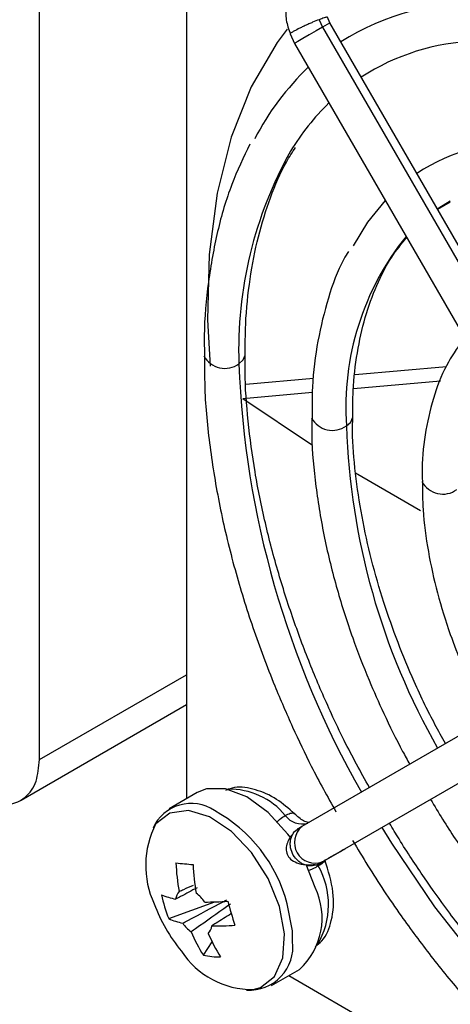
# Model space of a CAD drawing. Header units: millimetres. Extents: x -0.66 to 0.91, y -0.4 to 0.64.
# Tile 77 of 171: x 0.5534 to 0.5703, y -0.336 to -0.2975. Entities that reach past the tile are written whole.
import ezdxf

# ---------------------------------------------------------------- set-up
doc = ezdxf.new("R2010")
doc.units = ezdxf.units.MM
doc.layers.add('FORMAT', color=7, linetype='Continuous')

msp = doc.modelspace()

# ---------------------------------------------------------------- linework, layer by layer
at = {"layer": 'FORMAT', "color": 7, "linetype": 'Continuous', "lineweight": 25}
for p, q in [((0.554201, -0.32643), (0.554201, -0.286384)), ((0.559958, -0.29333), (0.559958, -0.327961)), ((0.565143, -0.297457), (0.565275, -0.297753)), ((0.565569, -0.297586), (0.56547, -0.297364)), ((0.576318, -0.316204), (0.565568, -0.297584)), ((0.564017, -0.298013), (0.564182, -0.298383)), ((0.565275, -0.297753), (0.576025, -0.316373)), ((0.564182, -0.298384), (0.574932, -0.317004)), ((0.56977, -0.304861), (0.570268, -0.304554)), ((0.569778, -0.304877), (0.570278, -0.304589)), ((0.56655, -0.311351), (0.570133, -0.311031)), ((0.56228, -0.311733), (0.564926, -0.311497)), ((0.566489, -0.311898), (0.569893, -0.311593)), ((0.562163, -0.312285), (0.564882, -0.312041)), ((0.562163, -0.312285), (0.564889, -0.314114)), ((0.56657, -0.315198), (0.569118, -0.316673)), ((0.575225, -0.32284), (0.564475, -0.329048)), ((0.554201, -0.32643), (0.559958, -0.323106)), ((0.576025, -0.324225), (0.565275, -0.330433)), ((0.553484, -0.328015), (0.559958, -0.324277)), ((0.560374, -0.327721), (0.559282, -0.328351)), ((0.564426, -0.32908), (0.56429, -0.329158)), ((0.564343, -0.329124), (0.564475, -0.329048)), ((0.564467, -0.329053), (0.564432, -0.329073)), ((0.564626, -0.328961), (0.564629, -0.328946)), ((0.566013, -0.330008), (0.565517, -0.330294)), ((0.565232, -0.330458), (0.565982, -0.330026)), ((0.564987, -0.331442), (0.564637, -0.330533)), ((0.565275, -0.330433), (0.565143, -0.33051)), ((0.55926, -0.332656), (0.561059, -0.332001)), ((0.560618, -0.334089), (0.560961, -0.333571)), ((0.563282, -0.33528), (0.564374, -0.334649)), ((0.563958, -0.334889), (0.593948, -0.352202))]:
    msp.add_line(p, q, dxfattribs=at)
at = {"layer": 'FORMAT', "color": 7, "linetype": 'Continuous', "lineweight": 25, "flags": 128}
for points in [[(0.565568, -0.297584), (0.565558, -0.29759), (0.565461, -0.297646), (0.565275, -0.297753)], [(0.5639, -0.297826), (0.563507, -0.298351), (0.562492, -0.300081), (0.561704, -0.302057), (0.561152, -0.304254), (0.560844, -0.306647), (0.560782, -0.309206), (0.560882, -0.31103)], [(0.565275, -0.297753), (0.565028, -0.297896), (0.564758, -0.298052), (0.564506, -0.298198), (0.56431, -0.298311), (0.5642, -0.298375), (0.564182, -0.298384)], [(0.567732, -0.304533), (0.567044, -0.305383), (0.566473, -0.306315)], [(0.562005, -0.310931), (0.562179, -0.310781), (0.56224, -0.310613)], [(0.566213, -0.31336), (0.566386, -0.31321), (0.566447, -0.313041)], [(0.56402, -0.329479), (0.563923, -0.329346), (0.563156, -0.328498), (0.56232, -0.327888), (0.561489, -0.327572), (0.560737, -0.327577), (0.560374, -0.327721)], [(0.563594, -0.332182), (0.563148, -0.331085), (0.5625, -0.330072), (0.561712, -0.329241), (0.560862, -0.328673), (0.560033, -0.328425), (0.559307, -0.32852), (0.558753, -0.328949), (0.55875, -0.328954)], [(0.567603, -0.329089), (0.567976, -0.329698), (0.569661, -0.332194), (0.571493, -0.33453), (0.573444, -0.336671), (0.575488, -0.338586), (0.577593, -0.340247), (0.579729, -0.34163), (0.581865, -0.342714), (0.583971, -0.343483), (0.586014, -0.343928), (0.587966, -0.34404), (0.58817, -0.344032)], [(0.565982, -0.330026), (0.56606, -0.32998), (0.566119, -0.329947), (0.566156, -0.329925), (0.566172, -0.329916), (0.566164, -0.32992), (0.566135, -0.329937), (0.566084, -0.329967), (0.566013, -0.330008)], [(0.565143, -0.33051), (0.565092, -0.330539), (0.565059, -0.330558), (0.565043, -0.330567), (0.565046, -0.330566), (0.565067, -0.330554), (0.565105, -0.330532), (0.565161, -0.330499), (0.565232, -0.330458)], [(0.562563, -0.335429), (0.562847, -0.335348), (0.563401, -0.334918), (0.563727, -0.334197), (0.563793, -0.333254), (0.563594, -0.332182)], [(0.564109, -0.333552), (0.564098, -0.333135), (0.563895, -0.332073)]]:
    msp.add_lwpolyline(points, dxfattribs=at)
at = {"layer": 'FORMAT', "color": 7, "linetype": 'Continuous', "lineweight": 25}
for centre, radius, start, end in [((0.571183, -0.306514), 0.0097010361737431, 86.787829, 122.347548), ((0.571601, -0.307155), 0.0088667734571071, 92.01934, 122.837925), ((0.57206, -0.306985), 0.0106127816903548, 133.746663, 152.748802), ((0.572327, -0.307668), 0.0097214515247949, 134.361379, 148.614862), ((0.573088, -0.30976), 0.0075146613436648, 86.303687, 123.239278), ((0.577913, -0.310386), 0.0159166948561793, 150.73548, 181.963876), ((0.576897, -0.312644), 0.0107083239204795, 141.252981, 183.837102), ((0.561458, -0.310186), 0.0009251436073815, 207.93496, 306.318869), ((0.598661, -0.309519), 0.0366826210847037, 182.206812, 209.717949), ((0.565665, -0.312615), 0.0009251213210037, 207.931802, 306.319686), ((0.593582, -0.312443), 0.0273844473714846, 181.919798, 209.636814), ((0.569985, -0.315111), 0.0009235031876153, 207.702389, 306.379096), ((0.56166, -0.330377), 0.0027871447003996, 39.150741, 91.721507), ((0.560135, -0.329778), 0.0016319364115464, 56.03811, 155.766149), ((0.558258, -0.333538), 0.0058236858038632, 14.568667, 61.396359), ((0.564474, -0.328143), 0.0008066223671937, 216.027131, 286.493581), ((0.561929, -0.330575), 0.0035685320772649, 152.978324, 204.857526), ((0.564989, -0.329675), 0.0008107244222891, 129.329705, 290.670295), ((0.567717, -0.33014), 0.0081811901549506, 182.344977, 190.244107), ((0.568061, -0.247391), 0.0835191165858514, 264.146391, 264.610156), ((0.56839, -0.330206), 0.0081811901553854, 182.344977, 190.244107), ((0.562429, -0.332112), 0.0030833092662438, 329.586715, 29.506371), ((0.562542, -0.332637), 0.0027210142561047, 312.313518, 26.048955), ((0.560058, -0.329285), 0.0026613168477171, 246.126612, 258.588272), ((0.564764, -0.330509), 0.0059081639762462, 191.814304, 201.314934), ((0.56003, -0.331939), 0.0005001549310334, 136.569759, 174.80939), ((0.559442, -0.332838), 0.001480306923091, 34.253954, 52.676003), ((0.564778, -0.329797), 0.0065, 200.517643, 219.47698), ((0.560761, -0.321649), 0.0103566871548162, 269.470198, 274.500007), ((0.574333, -0.328689), 0.0131756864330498, 194.436461, 198.692777), ((0.560337, -0.330223), 0.0026613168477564, 246.126612, 258.588272), ((0.561034, -0.331998), 0.0014803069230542, 214.253954, 232.676003), ((0.560446, -0.332898), 0.0005001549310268, 316.569759, 354.80939), ((0.56104, -0.322587), 0.0103566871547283, 269.470198, 274.500007), ((0.56593, -0.330707), 0.0062976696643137, 203.081084, 212.487193), ((0.566603, -0.330773), 0.0062976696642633, 203.081084, 212.487193), ((0.562417, -0.333752), 0.0017033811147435, 266.330647, 6.747761), ((0.562511, -0.332159), 0.0032706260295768, 212.780128, 270.919297), ((0.561284, -0.33077), 0.0033854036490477, 258.648116, 270.108432)]:
    msp.add_arc(centre, radius, start, end, dxfattribs=at)
for points, knots in [([(0.5642318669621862, -0.2961541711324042), (0.5641537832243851, -0.2962601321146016), (0.5639838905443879, -0.2964906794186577), (0.5638489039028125, -0.2969417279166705), (0.5638294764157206, -0.2974789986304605), (0.5639538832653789, -0.2978331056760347), (0.5640173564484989, -0.2980137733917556)], [0, 0, 0, 0, 0.2061836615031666, 0.4486093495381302, 0.7186769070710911, 1, 1, 1, 1]), ([(0.5651431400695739, -0.2974571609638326), (0.5650614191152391, -0.2974897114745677), (0.5649356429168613, -0.297539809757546), (0.5647444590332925, -0.2976231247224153), (0.5645957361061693, -0.2976903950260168), (0.5644528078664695, -0.2977578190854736), (0.5642864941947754, -0.297839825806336), (0.5641206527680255, -0.2979283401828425), (0.5640338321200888, -0.2979860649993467), (0.5640112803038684, -0.2980096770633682), (0.5640187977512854, -0.2980118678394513), (0.5640204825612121, -0.2980123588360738)], [0, 0, 0, 0, 0.169560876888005, 0.260970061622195, 0.3544604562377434, 0.4481063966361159, 0.5399443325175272, 0.7107890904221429, 0.8816338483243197, 0.973471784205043, 1, 1, 1, 1]), ([(0.5654679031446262, -0.297364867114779), (0.5654653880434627, -0.2973622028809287), (0.5654599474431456, -0.2973564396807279), (0.5654143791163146, -0.297364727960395), (0.5653237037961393, -0.2973900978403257), (0.5652142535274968, -0.2974307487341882), (0.5651431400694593, -0.2974571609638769)], [0, 0, 0, 0, 0.184840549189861, 0.399842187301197, 0.6100576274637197, 0.9999999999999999, 0.9999999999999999, 0.9999999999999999, 0.9999999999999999]), ([(0.5624356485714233, -0.3023268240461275), (0.5621871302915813, -0.3028444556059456), (0.5616776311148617, -0.3039056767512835), (0.5611426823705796, -0.3057245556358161), (0.5607911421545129, -0.3077118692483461), (0.5606331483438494, -0.3093525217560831), (0.5606556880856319, -0.3103560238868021), (0.5606615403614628, -0.3106165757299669)], [0, 0, 0, 0, 0.2217724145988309, 0.4546662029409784, 0.6870687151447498, 0.9187497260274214, 0.9999999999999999, 0.9999999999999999, 0.9999999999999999, 0.9999999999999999]), ([(0.5622565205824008, -0.3106152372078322), (0.5622561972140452, -0.310201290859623), (0.5622553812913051, -0.3091568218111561), (0.5624261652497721, -0.3075944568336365), (0.5627448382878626, -0.3059281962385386), (0.5632267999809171, -0.304400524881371), (0.5637196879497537, -0.3032321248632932), (0.564101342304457, -0.3026446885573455), (0.5642237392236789, -0.3024562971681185)], [0, 0, 0, 0, 0.1263760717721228, 0.3188719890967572, 0.5126610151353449, 0.7081858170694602, 0.9064149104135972, 1, 1, 1, 1]), ([(0.5664628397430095, -0.3130436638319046), (0.5664626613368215, -0.3126893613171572), (0.5664622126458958, -0.3117982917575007), (0.5666248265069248, -0.3104806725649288), (0.5669281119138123, -0.3090935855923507), (0.5673822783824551, -0.3078397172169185), (0.5679227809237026, -0.3067810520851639), (0.5683695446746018, -0.3062316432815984), (0.5685704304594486, -0.3059846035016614)], [0, 0, 0, 0, 0.1182358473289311, 0.2973627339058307, 0.4779931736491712, 0.660848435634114, 0.8475016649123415, 0.9999999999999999, 0.9999999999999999, 0.9999999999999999, 0.9999999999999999]), ([(0.5662954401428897, -0.3065287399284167), (0.5662331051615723, -0.3066312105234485), (0.5659013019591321, -0.307176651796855), (0.5654854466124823, -0.3083448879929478), (0.5650703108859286, -0.3100163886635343), (0.5648640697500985, -0.311594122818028), (0.5648677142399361, -0.3126427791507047), (0.5648691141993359, -0.313045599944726)], [0, 0, 0, 0, 0.0602139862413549, 0.3205133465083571, 0.5801893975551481, 0.8387379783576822, 1, 1, 1, 1]), ([(0.5708403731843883, -0.3099162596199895), (0.5706175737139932, -0.3102210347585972), (0.5701397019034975, -0.3108747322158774), (0.5696365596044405, -0.3120987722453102), (0.5693021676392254, -0.3135092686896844), (0.5691575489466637, -0.3146683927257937), (0.5691811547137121, -0.3153745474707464), (0.5691866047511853, -0.3155375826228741)], [0, 0, 0, 0, 0.2104494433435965, 0.4513828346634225, 0.6911397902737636, 0.9286911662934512, 1, 1, 1, 1]), ([(0.5606615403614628, -0.3106165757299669), (0.5606606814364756, -0.3110897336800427), (0.5606585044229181, -0.3122889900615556), (0.560869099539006, -0.3143124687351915), (0.5612592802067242, -0.3166339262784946), (0.5618216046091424, -0.3189572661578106), (0.5625331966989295, -0.3212614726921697), (0.5633056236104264, -0.3233263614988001), (0.5640881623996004, -0.3251353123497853), (0.5648712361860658, -0.3267912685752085), (0.5654747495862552, -0.3278806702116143), (0.565802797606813, -0.3284728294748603)], [0, 0, 0, 0, 0.0857782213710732, 0.217411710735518, 0.3478506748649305, 0.4762323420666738, 0.6004588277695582, 0.7246985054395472, 0.8138494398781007, 0.8988152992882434, 1, 1, 1, 1]), ([(0.5671121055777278, -0.3275249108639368), (0.5667741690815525, -0.3269124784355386), (0.5662484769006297, -0.3259597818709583), (0.5655158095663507, -0.3244045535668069), (0.5648496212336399, -0.3228703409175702), (0.5641556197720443, -0.3210357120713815), (0.5635373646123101, -0.319120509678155), (0.5630167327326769, -0.3171417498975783), (0.5626132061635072, -0.3151433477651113), (0.5623538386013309, -0.3131672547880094), (0.5622338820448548, -0.3116468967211), (0.5622519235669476, -0.3108247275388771), (0.5622565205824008, -0.3106152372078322)], [0, 0, 0, 0, 0.1096870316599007, 0.1706285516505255, 0.271463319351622, 0.3754602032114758, 0.4862706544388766, 0.6010282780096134, 0.7185719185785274, 0.8380006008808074, 0.9587222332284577, 0.9999999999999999, 0.9999999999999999, 0.9999999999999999, 0.9999999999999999]), ([(0.5648691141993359, -0.313045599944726), (0.564863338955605, -0.3132810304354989), (0.5648421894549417, -0.3141431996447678), (0.5649980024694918, -0.3157206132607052), (0.5653250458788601, -0.317729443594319), (0.565816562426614, -0.3197171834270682), (0.5664124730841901, -0.3215811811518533), (0.5670388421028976, -0.3232060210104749), (0.5676980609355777, -0.3246905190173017), (0.5682340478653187, -0.3257909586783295), (0.5685984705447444, -0.3264443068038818), (0.5686922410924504, -0.326612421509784)], [0, 0, 0, 0, 0.0567638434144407, 0.2078746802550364, 0.3569394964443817, 0.5022092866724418, 0.6387055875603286, 0.7581844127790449, 0.8525751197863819, 0.9620657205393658, 1, 1, 1, 1]), ([(0.5700902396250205, -0.3258051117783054), (0.5698145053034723, -0.3253018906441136), (0.5693759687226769, -0.324501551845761), (0.5687699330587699, -0.3231742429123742), (0.5682136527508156, -0.3218356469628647), (0.5676519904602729, -0.3202408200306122), (0.5671743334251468, -0.3185872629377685), (0.5667979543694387, -0.3168923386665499), (0.5665541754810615, -0.3152085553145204), (0.566441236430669, -0.313913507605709), (0.5664584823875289, -0.3132191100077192), (0.5664628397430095, -0.3130436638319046)], [0, 0, 0, 0, 0.1190724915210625, 0.1893766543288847, 0.3055348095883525, 0.4251079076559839, 0.552256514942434, 0.6836243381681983, 0.8178684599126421, 0.9539827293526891, 1, 1, 1, 1]), ([(0.5691866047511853, -0.3155375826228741), (0.5691874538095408, -0.3159049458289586), (0.5691894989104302, -0.3167898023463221), (0.5693924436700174, -0.3182601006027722), (0.5697504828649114, -0.3198978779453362), (0.5702095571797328, -0.3213846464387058), (0.5707190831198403, -0.3227048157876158), (0.571203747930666, -0.3238168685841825), (0.571583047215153, -0.3245140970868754), (0.571760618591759, -0.3248405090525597)], [0, 0, 0, 0, 0.1267580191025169, 0.3053181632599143, 0.4770275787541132, 0.6478023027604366, 0.7716790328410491, 0.8931100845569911, 1, 1, 1, 1]), ([(0.5517527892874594, -0.3278436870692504), (0.552099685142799, -0.3279941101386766), (0.5528215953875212, -0.3283071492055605), (0.5536427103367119, -0.3280165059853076), (0.5541206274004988, -0.3273414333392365), (0.5541747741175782, -0.3267258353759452), (0.5542007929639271, -0.3264300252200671)], [0, 0, 0, 0, 0.2702613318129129, 0.5624293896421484, 0.7897364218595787, 1, 1, 1, 1]), ([(0.564183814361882, -0.328549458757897), (0.563953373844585, -0.3283470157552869), (0.563471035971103, -0.327923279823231), (0.5626470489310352, -0.3275727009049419), (0.5619475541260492, -0.3274588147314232), (0.5616007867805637, -0.3275913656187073), (0.5614864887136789, -0.3276350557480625)], [0, 0, 0, 0, 0.2639494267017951, 0.5524757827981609, 0.8524914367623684, 0.9999999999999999, 0.9999999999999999, 0.9999999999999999, 0.9999999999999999]), ([(0.5695045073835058, -0.3279909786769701), (0.569819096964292, -0.328509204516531), (0.5703165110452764, -0.3293285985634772), (0.5712020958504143, -0.3305745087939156), (0.5721195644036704, -0.33177571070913), (0.5732679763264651, -0.333119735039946), (0.5745181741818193, -0.3344252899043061), (0.575866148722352, -0.3356654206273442), (0.577284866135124, -0.3367999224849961), (0.5787537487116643, -0.3378011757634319), (0.580253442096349, -0.3386466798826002), (0.5817677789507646, -0.3393227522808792), (0.5832787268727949, -0.339803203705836), (0.5845690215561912, -0.3400765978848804), (0.5853295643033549, -0.3400993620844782), (0.5856093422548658, -0.3401077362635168)], [0, 0, 0, 0, 0.0752712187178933, 0.1190152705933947, 0.1913376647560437, 0.2658622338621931, 0.3452244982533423, 0.4273771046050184, 0.5115231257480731, 0.5970626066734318, 0.6836285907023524, 0.7710263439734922, 0.8591905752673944, 0.9482009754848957, 1, 1, 1, 1]), ([(0.5635020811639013, -0.3288649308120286), (0.5635350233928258, -0.3288325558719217), (0.5636396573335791, -0.3287297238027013), (0.5637476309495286, -0.3286629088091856), (0.5638216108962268, -0.3286171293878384)], [0, 0, 0, 0, 0.3148331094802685, 0.9999999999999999, 0.9999999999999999, 0.9999999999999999, 0.9999999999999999]), ([(0.5638216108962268, -0.3286171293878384), (0.5638880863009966, -0.3285845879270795), (0.56402667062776, -0.3285167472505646), (0.5641500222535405, -0.3285059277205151), (0.5641708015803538, -0.3285492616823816), (0.5641748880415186, -0.3285577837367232)], [0, 0, 0, 0, 0.4254785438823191, 0.8870146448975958, 1, 1, 1, 1]), ([(0.564730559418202, -0.3288947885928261), (0.5647291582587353, -0.328896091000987), (0.564726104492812, -0.328898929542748), (0.5645571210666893, -0.3288451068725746), (0.5643643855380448, -0.3287191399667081), (0.5642417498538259, -0.3286036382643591), (0.564187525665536, -0.328552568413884)], [0, 0, 0, 0, 0.2566840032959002, 0.5594315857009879, 0.8051997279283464, 1, 1, 1, 1]), ([(0.5641478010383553, -0.3293015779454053), (0.5641478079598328, -0.3293015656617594), (0.564192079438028, -0.329222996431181), (0.5642676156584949, -0.3291734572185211), (0.5643431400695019, -0.3291239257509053)], [0, 0, 0, 0, 0.0001563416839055, 1, 1, 1, 1]), ([(0.5883941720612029, -0.343954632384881), (0.5883553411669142, -0.3439593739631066), (0.5878144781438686, -0.3440254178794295), (0.586677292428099, -0.3439290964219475), (0.5850008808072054, -0.3436480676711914), (0.5832606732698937, -0.3431086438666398), (0.5814882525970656, -0.3423493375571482), (0.5796988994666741, -0.3413702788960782), (0.577915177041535, -0.340186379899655), (0.5761609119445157, -0.3388152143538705), (0.5744652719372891, -0.3372847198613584), (0.5728709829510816, -0.3356455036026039), (0.5714449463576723, -0.3339933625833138), (0.5702577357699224, -0.3324663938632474), (0.5692194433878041, -0.3310027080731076), (0.5684591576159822, -0.3298554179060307), (0.5680240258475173, -0.3291233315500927), (0.567901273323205, -0.3289168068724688)], [0, 0, 0, 0, 0.0064217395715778, 0.0894463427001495, 0.1715279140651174, 0.2530353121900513, 0.3341962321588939, 0.4150830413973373, 0.4956666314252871, 0.5757815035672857, 0.655024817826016, 0.7324659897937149, 0.8055184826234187, 0.8691676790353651, 0.9192229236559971, 0.9772124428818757, 1, 1, 1, 1]), ([(0.5641477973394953, -0.3293015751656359), (0.5640990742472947, -0.3293581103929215), (0.5639934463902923, -0.3294806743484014), (0.5638879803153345, -0.3296940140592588), (0.563840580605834, -0.3299259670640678), (0.5638815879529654, -0.3301503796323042), (0.564016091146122, -0.3303329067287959), (0.5642209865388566, -0.3304568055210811), (0.5644372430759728, -0.3305234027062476), (0.5646213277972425, -0.3305512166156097), (0.5648152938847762, -0.3305550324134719), (0.5649434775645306, -0.3305339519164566), (0.5650067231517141, -0.3305235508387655)], [0, 0, 0, 0, 0.0882853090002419, 0.1913956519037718, 0.3079881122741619, 0.4345767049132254, 0.5666538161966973, 0.7077134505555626, 0.7812364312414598, 0.8552554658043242, 0.9285833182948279, 1, 1, 1, 1]), ([(0.5651431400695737, -0.330509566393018), (0.5650614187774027, -0.330544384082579), (0.5649356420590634, -0.3305979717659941), (0.5647444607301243, -0.330593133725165), (0.5645957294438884, -0.3305597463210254), (0.5644528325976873, -0.3304942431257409), (0.564286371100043, -0.3303752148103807), (0.5641215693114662, -0.3301755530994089), (0.5640311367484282, -0.3299330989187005), (0.564011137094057, -0.3297292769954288), (0.5640263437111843, -0.3295732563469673), (0.564069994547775, -0.3294259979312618), (0.5641220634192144, -0.3293427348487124), (0.5641478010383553, -0.3293015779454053)], [0, 0, 0, 0, 0.1354330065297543, 0.2084440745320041, 0.2831174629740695, 0.3579150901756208, 0.4312686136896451, 0.5677270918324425, 0.7041855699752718, 0.7775390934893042, 0.8523367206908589, 0.927010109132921, 1, 1, 1, 1]), ([(0.566451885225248, -0.3295908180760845), (0.5668518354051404, -0.3302543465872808), (0.5674585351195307, -0.3312608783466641), (0.5684987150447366, -0.3327621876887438), (0.5695254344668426, -0.3341500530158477), (0.5708075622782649, -0.3357212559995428), (0.5722040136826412, -0.3372703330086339), (0.5737126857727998, -0.3387712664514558), (0.5753063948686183, -0.3401806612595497), (0.5769646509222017, -0.3414684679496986), (0.5786680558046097, -0.3426107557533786), (0.5803992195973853, -0.3435894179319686), (0.5821416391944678, -0.3443875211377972), (0.5838832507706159, -0.3450005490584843), (0.5856029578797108, -0.3453886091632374), (0.5868001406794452, -0.3455719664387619), (0.5873996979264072, -0.3455576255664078), (0.5874551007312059, -0.3455563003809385)], [0, 0, 0, 0, 0.0733891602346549, 0.1113268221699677, 0.1741237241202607, 0.2389292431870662, 0.3080412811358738, 0.3796978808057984, 0.4531987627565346, 0.5280017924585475, 0.6037494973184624, 0.6802125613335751, 0.7572653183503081, 0.8348634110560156, 0.9130479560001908, 0.9919650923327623, 1, 1, 1, 1]), ([(0.5649870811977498, -0.3337560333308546), (0.5650800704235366, -0.3336825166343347), (0.565399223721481, -0.3334301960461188), (0.5656777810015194, -0.3327098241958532), (0.5657662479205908, -0.3316114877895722), (0.5655026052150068, -0.3307830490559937), (0.5653679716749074, -0.3303599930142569)], [0, 0, 0, 0, 0.1096720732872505, 0.3764113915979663, 0.681554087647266, 1, 1, 1, 1]), ([(0.5653660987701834, -0.3303607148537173), (0.5653674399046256, -0.330367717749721), (0.5653704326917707, -0.3303833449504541), (0.5653496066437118, -0.3304174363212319), (0.5653093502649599, -0.3304595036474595), (0.5652484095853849, -0.3305077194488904), (0.5651810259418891, -0.3305529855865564), (0.5651309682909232, -0.3305825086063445), (0.5651120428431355, -0.3305936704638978)], [0, 0, 0, 0, 0.1482958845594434, 0.3309273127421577, 0.5189381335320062, 0.7001209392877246, 0.8866238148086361, 1, 1, 1, 1]), ([(0.5651120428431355, -0.3305936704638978), (0.5650798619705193, -0.3306116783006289), (0.565014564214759, -0.3306482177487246), (0.5649026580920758, -0.3307031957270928), (0.5647972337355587, -0.3307513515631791), (0.564729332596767, -0.3307788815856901), (0.5647019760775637, -0.3307899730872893)], [0, 0, 0, 0, 0.2699950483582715, 0.5478431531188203, 0.8178316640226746, 1, 1, 1, 1]), ([(0.5603704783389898, -0.3314498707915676), (0.5601556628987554, -0.3315632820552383), (0.5598756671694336, -0.3317111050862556), (0.5595965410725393, -0.3318590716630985), (0.5595315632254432, -0.3318935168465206)], [0, 0, 0, 0, 0.767209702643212, 1, 1, 1, 1]), ([(0.5596664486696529, -0.3315949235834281), (0.5597287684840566, -0.3315663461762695), (0.5599153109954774, -0.3314808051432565), (0.5601020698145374, -0.3313962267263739), (0.5602264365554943, -0.3313399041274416)], [0, 0, 0, 0, 0.3340783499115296, 1, 1, 1, 1]), ([(0.5598105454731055, -0.3328314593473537), (0.559875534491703, -0.3327970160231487), (0.560408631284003, -0.332514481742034), (0.5609828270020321, -0.3322108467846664), (0.5614934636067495, -0.3319418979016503), (0.5615337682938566, -0.3319206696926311)], [0, 0, 0, 0, 0.1133771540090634, 0.9300186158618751, 1, 1, 1, 1]), ([(0.5616839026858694, -0.3320790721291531), (0.5616478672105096, -0.3321048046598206), (0.5611913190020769, -0.3324308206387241), (0.5606754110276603, -0.3327959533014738), (0.5601951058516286, -0.3331341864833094), (0.5601365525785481, -0.3331754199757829)], [0, 0, 0, 0, 0.0699813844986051, 0.8866228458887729, 1, 1, 1, 1]), ([(0.5616933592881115, -0.3324681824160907), (0.5614997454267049, -0.3325911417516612), (0.5612504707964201, -0.3327494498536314), (0.561000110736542, -0.3329077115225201), (0.5609442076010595, -0.3329430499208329)], [0, 0, 0, 0, 0.7767090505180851, 1, 1, 1, 1])]:
    msp.add_open_spline(points, degree=3, knots=knots, dxfattribs=at)

doc.saveas('drawing.dxf')
